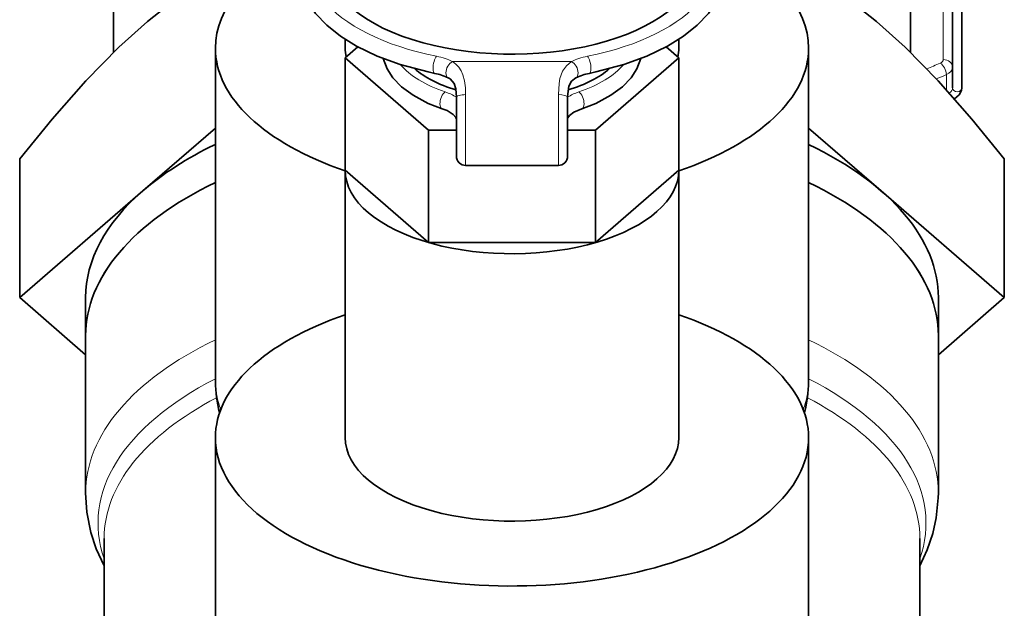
# Model space of a CAD drawing. Extents: x 353 to 846, y 131 to 745.
# Tile 8 of 12: x 568 to 621, y 666 to 698. Entities that reach past the tile are written whole.
import ezdxf

# ---------------------------------------------------------------- set-up
doc = ezdxf.new("R2010")
doc.units = 0

msp = doc.modelspace()

# ---------------------------------------------------------------- linework, layer by layer
at = {"color": 7, "lineweight": 35, "ltscale": 0.159798}
for p, q in [((573, 702.389465), (573, 695.997559)), ((616, 702.389465), (616, 695.997559))]:
    msp.add_line(p, q, dxfattribs=at)
at = {"color": 7, "lineweight": 35, "ltscale": 0.138527}
msp.add_line((618.767944, 699.641846), (618.767944, 694.100769), dxfattribs=at)
at = {"color": 7, "lineweight": 13, "ltscale": 0.095284}
msp.add_line((617.767944, 699.427673), (617.767944, 695.616333), dxfattribs=at)
at = {"color": 7, "lineweight": 35, "ltscale": 0.116786}
msp.add_line((618.267944, 698.772217), (618.267944, 694.100769), dxfattribs=at)
at = {"color": 7, "lineweight": 35, "ltscale": 0.01178}
msp.add_line((585.5, 696.7099), (585.5, 696.238708), dxfattribs=at)
at = {"color": 7, "lineweight": 35, "ltscale": 0.011774}
msp.add_line((603.5, 696.7099), (603.5, 696.238953), dxfattribs=at)
at = {"color": 7, "lineweight": 35, "ltscale": 0.449409}
for p, q in [((578.5, 696.238525), (578.5, 678.262146)), ((610.5, 696.239136), (610.5, 678.262756)), ((578.5, 675.238525), (578.5, 657.262146)), ((610.5, 675.239136), (610.5, 657.262756))]:
    msp.add_line(p, q, dxfattribs=at)
at = {"color": 7, "lineweight": 35, "ltscale": 0.022572}
for p, q in [((585.5, 695.713623), (586.182495, 696.304688)), ((603.5, 695.713623), (602.817505, 696.304688))]:
    msp.add_line(p, q, dxfattribs=at)
at = {"color": 7, "lineweight": 35, "ltscale": 0.151553}
for p, q in [((585.5, 695.713623), (585.5, 689.651489)), ((603.5, 695.713623), (603.5, 689.651489))]:
    msp.add_line(p, q, dxfattribs=at)
at = {"color": 7, "lineweight": 35, "ltscale": 0.148823}
for p, q in [((585.5, 695.713623), (590, 691.816528)), ((603.5, 695.713623), (599, 691.816528))]:
    msp.add_line(p, q, dxfattribs=at)
at = {"color": 7, "lineweight": 13, "ltscale": 0.160434}
msp.add_line((597.708679, 695.51178), (591.291321, 695.51178), dxfattribs=at)
at = {"color": 7, "lineweight": 13, "ltscale": 0.020546}
msp.add_line((617.931458, 693.987427), (617.931458, 694.809265), dxfattribs=at)
at = {"color": 7, "lineweight": 13, "ltscale": 0.095381}
for p, q in [((592, 693.728943), (592, 689.913696)), ((597, 693.728943), (597, 689.913696))]:
    msp.add_line(p, q, dxfattribs=at)
at = {"color": 7, "lineweight": 35, "ltscale": 0.079485}
msp.add_line((591.5, 693.593079), (591.5, 690.413696), dxfattribs=at)
at = {"color": 7, "lineweight": 35, "ltscale": 0.079482}
msp.add_line((597.5, 693.592957), (597.5, 690.413696), dxfattribs=at)
at = {"color": 7, "lineweight": 35, "ltscale": 0.041489}
msp.add_line((597.5, 692.408203), (597.5, 690.748657), dxfattribs=at)
at = {"color": 7, "lineweight": 35, "ltscale": 0.129595}
for p, q in [((574.581421, 688.536072), (578.5, 691.929688)), ((610.5, 691.929688), (614.418579, 688.536072))]:
    msp.add_line(p, q, dxfattribs=at)
at = {"color": 7, "lineweight": 35, "ltscale": 0.0375}
for p, q in [((590, 691.816528), (591.5, 691.816528)), ((597.5, 691.816528), (599, 691.816528))]:
    msp.add_line(p, q, dxfattribs=at)
at = {"color": 7, "lineweight": 35, "ltscale": 0.151555}
for p, q in [((590, 691.816528), (590, 685.754333)), ((599, 691.816528), (599, 685.754333))]:
    msp.add_line(p, q, dxfattribs=at)
at = {"color": 7, "lineweight": 35, "ltscale": 0.186934}
for p, q in [((567.941895, 690.263428), (567.941895, 682.786072)), ((621.058105, 690.263428), (621.058105, 682.786072))]:
    msp.add_line(p, q, dxfattribs=at)
at = {"color": 7, "lineweight": 35, "ltscale": 0.148824}
for p, q in [((585.5, 689.651489), (590, 685.754333)), ((599, 685.754333), (603.5, 689.651489))]:
    msp.add_line(p, q, dxfattribs=at)
at = {"color": 7, "lineweight": 35, "ltscale": 0.36032}
msp.add_line((585.5, 689.651489), (585.5, 675.238708), dxfattribs=at)
at = {"color": 7, "lineweight": 35, "ltscale": 0.125}
msp.add_line((597, 689.913696), (592, 689.913696), dxfattribs=at)
at = {"color": 7, "lineweight": 35, "ltscale": 0.360313}
msp.add_line((603.5, 689.651489), (603.5, 675.238953), dxfattribs=at)
at = {"color": 7, "lineweight": 35, "ltscale": 0.219582}
for p, q in [((567.941895, 682.786072), (574.581421, 688.536072)), ((614.418579, 688.536072), (621.058105, 682.786072))]:
    msp.add_line(p, q, dxfattribs=at)
at = {"color": 7, "lineweight": 35, "ltscale": 0.225}
msp.add_line((590, 685.754333), (599, 685.754333), dxfattribs=at)
at = {"color": 7, "lineweight": 35, "ltscale": 0.117673}
for p, q in [((571.5, 679.704651), (567.941895, 682.786072)), ((621.058105, 682.786072), (617.5, 679.704651))]:
    msp.add_line(p, q, dxfattribs=at)
at = {"color": 7, "lineweight": 35, "ltscale": 0.051192}
msp.add_line((571.5, 680.738403), (571.5, 682.786072), dxfattribs=at)
at = {"color": 7, "lineweight": 35, "ltscale": 0.05117}
msp.add_line((617.5, 680.739258), (617.5, 682.786072), dxfattribs=at)
at = {"color": 7, "lineweight": 35, "ltscale": 0.212022}
for p, q in [((571.5, 680.739258), (571.5, 672.258362)), ((617.5, 680.738403), (617.5, 672.257507))]:
    msp.add_line(p, q, dxfattribs=at)
at = {"color": 7, "lineweight": 35, "ltscale": 0.303664}
msp.add_line((572.5, 669.808899), (572.5, 657.662354), dxfattribs=at)
at = {"color": 7, "lineweight": 35, "ltscale": 0.303654}
msp.add_line((616.5, 669.808533), (616.5, 657.662354), dxfattribs=at)
at = {"color": 7, "lineweight": 35}
for points in [[(581.220947, 701.763428), (579.559204, 700.930298), (577.927429, 699.966125), (576.371155, 698.892578), (574.831238, 697.668884), (573.294128, 696.281738), (571.509033, 694.467285), (569.691223, 692.412354), (567.941895, 690.263428)], [(607.779053, 701.763428), (609.440796, 700.930298), (611.072571, 699.966125), (612.628845, 698.892578), (614.168762, 697.668884), (615.705872, 696.281738), (617.490967, 694.467285), (619.308777, 692.412354), (621.058105, 690.263428)], [(583, 700.476563), (583.046936, 699.925171), (583.209717, 699.315979), (583.464783, 698.760925), (583.90741, 698.108032), (584.513794, 697.466736), (585.251892, 696.877563), (586.110535, 696.343994), (587.224609, 695.80719), (588.462402, 695.353943), (589.977051, 694.95105), (590.328186, 694.877563)], [(606, 700.476563), (605.953064, 699.925171), (605.790283, 699.315979), (605.535217, 698.760925), (605.09259, 698.108032), (604.486206, 697.466736), (603.748108, 696.877563), (602.889465, 696.343994), (601.775391, 695.80719), (600.537598, 695.353943), (599.022949, 694.95105), (598.671814, 694.877563)], [(587.558594, 695.672058), (587.759583, 695.120422), (588.073425, 694.635742), (588.538879, 694.153076), (589.162476, 693.694702), (589.98645, 693.260742), (590.73114, 692.973083)], [(601.441406, 695.672058), (601.240417, 695.120422), (600.926575, 694.635742), (600.461121, 694.153076), (599.837524, 693.694702), (599.01355, 693.260742), (598.26886, 692.973083)], [(591.5, 693.593079), (591.464661, 694.044006), (591.372498, 694.332031), (591.157043, 694.578186), (591.062866, 694.634033)], [(597.937134, 694.634033), (597.705383, 694.452759), (597.569702, 694.186035), (597.504761, 693.776733), (597.5, 693.593079)], [(618.372131, 693.495605), (618.622803, 693.711365), (618.75, 693.959595), (618.767944, 694.100769)], [(591.5, 692.408203), (591.473145, 692.497253), (591.331238, 692.660767), (590.997375, 692.867493), (590.73114, 692.973083)], [(598.26886, 692.973083), (597.837097, 692.779907), (597.610291, 692.606384), (597.513855, 692.470337), (597.5, 692.408203)], [(571.5, 672.258362), (571.566467, 671.227722), (571.78717, 670.124634), (572.076172, 669.250305), (572.500244, 668.32251)], [(616.499695, 668.322266), (616.897522, 669.183838), (617.195923, 670.063416), (617.385498, 670.90686), (617.495544, 671.991394), (617.5, 672.258057)]]:
    msp.add_lwpolyline(points, dxfattribs=at)
at = {"color": 7, "lineweight": 13}
for points in [[(591.291321, 695.51178), (591.473572, 695.377075), (591.628601, 695.212891), (591.754517, 695.020447), (591.851318, 694.802979), (591.941345, 694.46637), (591.987183, 694.104309), (592, 693.728943)], [(597, 693.728943), (597.035645, 694.323608), (597.088806, 694.60498), (597.228088, 694.987305), (597.433228, 695.285645), (597.708679, 695.51178)]]:
    msp.add_lwpolyline(points, dxfattribs=at)
at = {"color": 7, "lineweight": 35}
for centre, radius, start, end in [((589.812256, 692.069031), 2.854592, 64.007158, 79.59119), ((599.187744, 692.069031), 2.854585, 100.408794, 115.992868), ((592, 690.413696), 0.5, 179.999995, 269.999997), ((597, 690.413696), 0.5, 269.999997, 360), ((584.82843, 678.267822), 6.328544, 180.051795, 195.421264), ((604.171143, 678.267883), 6.328987, 344.56624, 359.947872)]:
    msp.add_arc(centre, radius, start, end, dxfattribs=at)
at = {"color": 7, "lineweight": 13}
for centre, major_axis, ratio, start_param, end_param in [((594.5, 700.90979), (-11, 0), 0.5, 5.853614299, 7.474573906), ((594.5, 700.90979), (-11, 0), 0.5, 1.950204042, 3.571163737), ((594.5, 696.579651), (6.49469, 0), 0.5, 3.53163746, 4.122964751), ((590.425903, 695.36792), (0.097778, 0.490356), 0.32075, 0.556116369, 2.126912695), ((589.5, 694.639832), (-2.5, 0), 0.5, 3.913584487, 4.332981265), ((591.291321, 695.078796), (0.228455, 0.444763), 0.620527, 0.691384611, 2.262180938), ((597.708679, 695.078796), (-0.228455, 0.444763), 0.620527, 4.021004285, 5.591800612), ((599.5, 694.639832), (-2.5, 0), 0.5, 5.09179659, 5.511193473), ((594.5, 696.579651), (6.49469, 0), 0.5, 5.30181321, 5.893140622), ((598.574097, 695.36792), (-0.097778, 0.490356), 0.32075, 4.156272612, 5.727068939), ((594.5, 708.45166), (-34.812683, 0), 0.5, 2.268870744, 2.296340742), ((617.59967, 694.996277), (0.202698, -0.457092), 0.574645, 0.913541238, 2.484337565), ((617.267944, 695.616333), (-0.5, 0), 0.5, 2.296342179, 3.141592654), ((617.767944, 695.18335), (0.5, 0), 0.866025, 0, 1.570796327), ((590.425903, 695.36792), (-0.097778, -0.490356), 0.32075, 5.268505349, 6.283185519), ((591.291321, 695.078796), (-0.228455, -0.444763), 0.620527, 5.403773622, 6.283194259), ((597.708679, 695.078796), (0.228455, -0.444763), 0.620527, 6.283176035, 7.162597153), ((598.574097, 695.36792), (0.097778, -0.490356), 0.32075, 6.283185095, 7.297865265), ((594.5, 708.018616), (-35.312683, 0), 0.5, 2.276045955, 2.296340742), ((617.267944, 695.18335), (-1, 0), 0.5, 2.296340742, 3.141592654), ((590.889709, 693.447266), (0.158569, 0.474182), 0.481408, 0.607057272, 2.177853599), ((589.5, 692.841187), (2.5, 0), 0.5, 0.643036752, 0.981372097), ((592, 693.593079), (0.5, 0), 0.271745, 1.570796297, 3.141592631), ((597, 693.593079), (-0.5, 0), 0.271745, 3.141592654, 4.71238898), ((599.5, 692.841187), (2.5, 0), 0.5, 2.160220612, 2.498556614), ((598.110291, 693.447266), (-0.158569, 0.474182), 0.481408, 4.105331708, 5.676128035), ((617.267944, 694.100769), (1, 0), 0.5, 5.673447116, 6.283185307), ((618.517944, 694.100769), (0.25, 0), 0.866025, 9.424777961, 12.566370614), ((590.889709, 693.447266), (-0.158569, -0.474182), 0.481408, 5.319446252, 6.28318782), ((598.110291, 693.447266), (0.158569, -0.474182), 0.481408, 6.283182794, 7.246924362), ((594.5, 672.257935), (-23, 0), 0.5, 5.481717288, 6.283146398), ((594.5, 672.257935), (23, 0), 0.5, 6.283146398, 7.084656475), ((594.5, 670.624939), (-22.333313, 0), 0.5, 5.511041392, 6.456038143), ((594.5, 670.624939), (22.333313, 0), 0.5, 6.110543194, 7.055277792), ((594.5, 678.262451), (-16, 0), 0.5, 0.000037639, 0.190210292), ((594.5, 678.262451), (16, 0), 0.5, 6.092978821, 6.28314793), ((594.5, 669.808472), (-22, 0), 0.5, 5.522702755, 6.283146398), ((594.5, 669.808472), (-22, 0), 0.5, 3.141599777, 3.902063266)]:
    msp.add_ellipse(centre, major_axis=major_axis, ratio=ratio, start_param=start_param, end_param=end_param, dxfattribs=at)
at = {"color": 7, "lineweight": 35}
for centre, major_axis, start_param, end_param in [((594.5, 696.238831), (-16, 0), 5.483245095, 6.283224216), ((594.5, 696.238831), (-16, 0), 3.141631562, 3.941675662), ((594.5, 700.90979), (-10, 0), 0.000038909, 1.070796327), ((594.5, 700.90979), (-10, 0), 1.070796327, 3.141631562), ((594.5, 696.238831), (-16, 0), 0.000038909, 0.973390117), ((594.5, 696.238831), (-9, 0), 0.000038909, 0.106829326), ((594.5, 696.238831), (-9, 0), 3.034592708, 3.141631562), ((594.5, 696.238831), (-16, 0), 2.168203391, 3.141631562), ((594.5, 696.579651), (6, 0), 3.646885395, 4.183575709), ((594.5, 696.579651), (6, 0), 5.241059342, 5.777486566), ((594.5, 682.786072), (23, 0), 2.340125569, 2.617993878), ((594.5, 682.786072), (23, 0), 0, 0.801465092), ((594.5, 689.651489), (9, 0), 3.141592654, 4.21238898), ((594.5, 689.651489), (9, 0), 4.21238898, 6.283185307), ((594.5, 680.738831), (23, 0), 2.340127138, 3.141631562), ((594.5, 680.738831), (-23, 0), 5.481717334, 6.283146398), ((594.5, 680.738831), (23, 0), 0.000038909, 0.801468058), ((594.5, 680.738831), (-23, 0), 3.141553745, 3.943058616), ((594.5, 682.786072), (23, 0), 2.617993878, 3.141592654), ((594.5, 675.238831), (-16, 0), 5.309796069, 6.283224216), ((594.5, 675.238831), (-16, 0), 3.141631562, 4.114982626), ((594.5, 675.238831), (-16, 0), 0.000038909, 1.070796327), ((594.5, 675.238831), (-9, 0), 0.000038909, 1.070796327), ((594.5, 675.238831), (-16, 0), 1.070796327, 3.141631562), ((594.5, 675.238831), (-9, 0), 1.070796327, 3.141631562)]:
    msp.add_ellipse(centre, major_axis=major_axis, ratio=0.5, start_param=start_param, end_param=end_param, dxfattribs=at)

doc.saveas('drawing.dxf')
